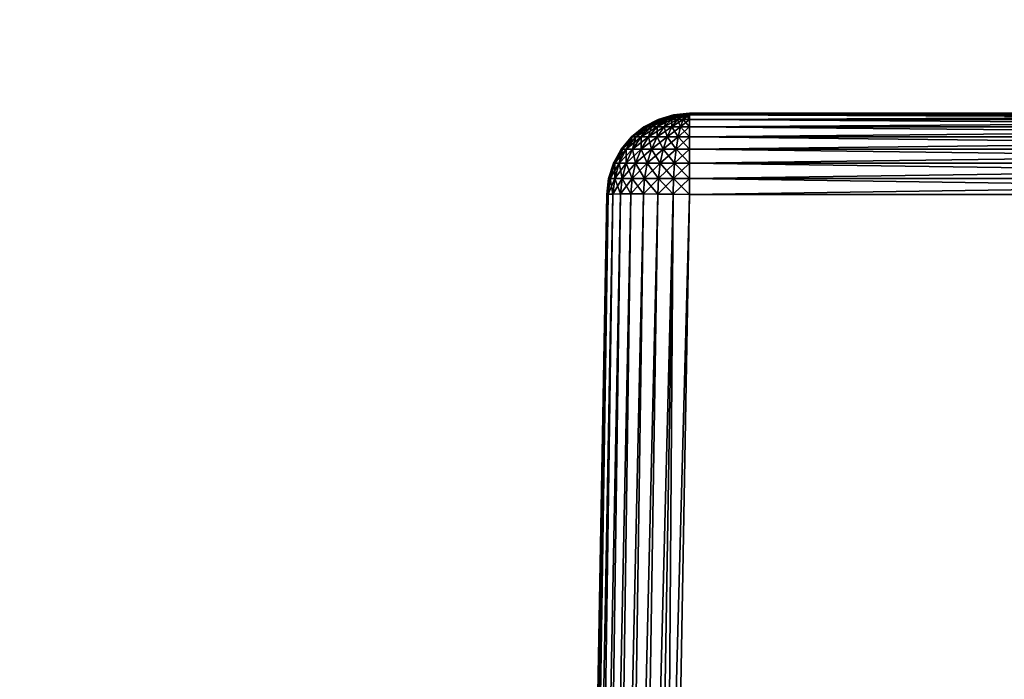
# Model space of a CAD drawing. Header units: metres. Extents: x -59 to 28, y 0 to 1560.
# Tile 111 of 117: x -18.88 to -12.93, y 1490.27 to 1494.27. Entities that reach past the tile are written whole.
import ezdxf

# ---------------------------------------------------------------- set-up
doc = ezdxf.new("R2010")
doc.units = ezdxf.units.M

msp = doc.modelspace()

# ---------------------------------------------------------------- linework, layer by layer
at = {"layer": 'ELYT3PV156'}
for points in [[(0.5, 1507.699951, 1436), (-57.788193, 52.299999, 1436), (-1.5, 1507.699951, 1436)], [(-57.788193, 52.299999, 1436), (0.5, 1507.699951, 1436), (-18.5, 52.299999, 1436)], [(-1.5, 1507.699951, 1436), (-57.788193, 52.299999, 1436), (-52, 1507.699951, 1436)], [(-52, 1507.699951, 1500), (-52.222115, 52.299999, 1500), (-5.785933, 1507.699951, 1500)], [(-52.222115, 52.299999, 1500), (-18.5, 52.299999, 1500), (-5.785933, 1507.699951, 1500)], [(-0.5, 52.299999), (-48.5, 1507.699951), (-1.5, 1507.699951)], [(-18.5, 52.299999), (-48.5, 1507.699951), (-1.5, 52.299999)], [(-1.5, 52.299999), (-48.5, 1507.699951), (-0.5, 52.299999)], [(-48.5, 1507.699951), (-18.5, 52.299999), (-48.5, 52.299999)], [(-18.5, 52.299999, 15.88146), (-48.174313, 1507.699951, 13.285294), (-48.174313, 52.299999, 13.285294)], [(-1.5, 52.299999, 17.368767), (-48.174313, 1507.699951, 13.285294), (-18.5, 52.299999, 15.88146)], [(-48.174313, 1507.699951, 13.285294), (0, 52.299999, 17.5), (-1.5, 1507.699951, 17.368767)], [(0, 52.299999, 17.5), (-48.174313, 1507.699951, 13.285294), (-1.5, 52.299999, 17.368767)], [(-5.785933, 1507.699951, 1500), (-18.5, 52.299999, 1500), (-5.785933, 52.299999, 1500)], [(-18.5, 52.299999, 1436), (0.5, 1507.699951, 1436), (-1.5, 52.299999, 1436)], [(-15.023425, 1493.66272, 645.665894), (-15.023425, 1493.66272, 854.334106), (-14.930575, 1493.690552, 645.665894)], [(-15.023425, 1493.66272, 854.334106), (-14.930575, 1493.690552, 854.334106), (-14.930575, 1493.690552, 645.665894)], [(-14.930575, 1493.690552, 854.334106), (-15.023425, 1493.66272, 854.334106), (-15.019787, 1493.66272, 854.371033)], [(-15.019787, 1493.66272, 645.628967), (-15.023425, 1493.66272, 645.665894), (-14.928722, 1493.690552, 645.647095)], [(-15.023425, 1493.66272, 645.665894), (-14.930575, 1493.690552, 645.665894), (-14.928722, 1493.690552, 645.647095)], [(-14.928722, 1493.690552, 854.352905), (-14.930575, 1493.690552, 854.334106), (-15.019787, 1493.66272, 854.371033)], [(-14.928722, 1493.690552, 854.352905), (-15.019787, 1493.66272, 854.371033), (-15.009013, 1493.66272, 854.406555)], [(-15.009013, 1493.66272, 645.593445), (-15.019787, 1493.66272, 645.628967), (-14.923232, 1493.690552, 645.628967)], [(-15.019787, 1493.66272, 645.628967), (-14.928722, 1493.690552, 645.647095), (-14.923232, 1493.690552, 645.628967)], [(-14.923232, 1493.690552, 854.371033), (-14.928722, 1493.690552, 854.352905), (-15.009013, 1493.66272, 854.406555)], [(-14.923232, 1493.690552, 854.371033), (-15.009013, 1493.66272, 854.406555), (-14.991518, 1493.66272, 854.43927)], [(-14.991518, 1493.66272, 645.56073), (-15.009013, 1493.66272, 645.593445), (-14.914317, 1493.690552, 645.612305)], [(-15.009013, 1493.66272, 645.593445), (-14.923232, 1493.690552, 645.628967), (-14.914317, 1493.690552, 645.612305)], [(-14.914317, 1493.690552, 854.387695), (-14.923232, 1493.690552, 854.371033), (-14.991518, 1493.66272, 854.43927)], [(-14.914317, 1493.690552, 854.387695), (-14.991518, 1493.66272, 854.43927), (-14.967973, 1493.66272, 854.467957)], [(-14.967973, 1493.66272, 645.532043), (-14.991518, 1493.66272, 645.56073), (-14.902319, 1493.690552, 645.597656)], [(-14.991518, 1493.66272, 645.56073), (-14.914317, 1493.690552, 645.612305), (-14.902319, 1493.690552, 645.597656)], [(-14.902319, 1493.690552, 854.402344), (-14.914317, 1493.690552, 854.387695), (-14.967973, 1493.66272, 854.467957)], [(-14.902319, 1493.690552, 854.402344), (-14.967973, 1493.66272, 854.467957), (-14.939283, 1493.66272, 854.491516)], [(-14.939283, 1493.66272, 645.508484), (-14.967973, 1493.66272, 645.532043), (-14.887699, 1493.690552, 645.585693)], [(-14.967973, 1493.66272, 645.532043), (-14.902319, 1493.690552, 645.597656), (-14.887699, 1493.690552, 645.585693)], [(-14.887699, 1493.690552, 854.414307), (-14.902319, 1493.690552, 854.402344), (-14.939283, 1493.66272, 854.491516)], [(-14.887699, 1493.690552, 854.414307), (-14.939283, 1493.66272, 854.491516), (-14.906552, 1493.66272, 854.509033)], [(-14.906552, 1493.66272, 645.490967), (-14.939283, 1493.66272, 645.508484), (-14.87102, 1493.690552, 645.576782)], [(-14.939283, 1493.66272, 645.508484), (-14.887699, 1493.690552, 645.585693), (-14.87102, 1493.690552, 645.576782)], [(-14.930575, 1493.690552, 645.665894), (-14.930575, 1493.690552, 854.334106), (-14.834101, 1493.699951, 645.665894)], [(-14.930575, 1493.690552, 854.334106), (-14.834101, 1493.699951, 854.334106), (-14.834101, 1493.699951, 645.665894)], [(-14.928722, 1493.690552, 854.352905), (-14.834101, 1493.699951, 854.334106), (-14.930575, 1493.690552, 854.334106)], [(-14.834101, 1493.699951, 645.665894), (-14.928722, 1493.690552, 645.647095), (-14.930575, 1493.690552, 645.665894)], [(-14.923232, 1493.690552, 854.371033), (-14.834101, 1493.699951, 854.334106), (-14.928722, 1493.690552, 854.352905)], [(-14.928722, 1493.690552, 645.647095), (-14.834101, 1493.699951, 645.665894), (-14.923232, 1493.690552, 645.628967)], [(-14.914317, 1493.690552, 854.387695), (-14.834101, 1493.699951, 854.334106), (-14.923232, 1493.690552, 854.371033)], [(-14.923232, 1493.690552, 645.628967), (-14.834101, 1493.699951, 645.665894), (-14.914317, 1493.690552, 645.612305)], [(-14.902319, 1493.690552, 854.402344), (-14.834101, 1493.699951, 854.334106), (-14.914317, 1493.690552, 854.387695)], [(-14.914317, 1493.690552, 645.612305), (-14.834101, 1493.699951, 645.665894), (-14.902319, 1493.690552, 645.597656)], [(-14.87102, 1493.690552, 854.423218), (-14.887699, 1493.690552, 854.414307), (-14.906552, 1493.66272, 854.509033)], [(-14.87102, 1493.690552, 854.423218), (-14.906552, 1493.66272, 854.509033), (-14.871037, 1493.66272, 854.519775)], [(-14.871037, 1493.66272, 645.480225), (-14.906552, 1493.66272, 645.490967), (-14.852922, 1493.690552, 645.571289)], [(-14.906552, 1493.66272, 645.490967), (-14.87102, 1493.690552, 645.576782), (-14.852922, 1493.690552, 645.571289)], [(-14.887699, 1493.690552, 854.414307), (-14.834101, 1493.699951, 854.334106), (-14.902319, 1493.690552, 854.402344)], [(-14.902319, 1493.690552, 645.597656), (-14.834101, 1493.699951, 645.665894), (-14.887699, 1493.690552, 645.585693)], [(-14.87102, 1493.690552, 854.423218), (-14.834101, 1493.699951, 854.334106), (-14.887699, 1493.690552, 854.414307)], [(-14.887699, 1493.690552, 645.585693), (-14.834101, 1493.699951, 645.665894), (-14.87102, 1493.690552, 645.576782)], [(-14.852922, 1493.690552, 854.428711), (-14.871037, 1493.66272, 854.519775), (-14.834101, 1493.66272, 854.523438)], [(-14.852922, 1493.690552, 854.428711), (-14.87102, 1493.690552, 854.423218), (-14.871037, 1493.66272, 854.519775)], [(-14.834101, 1493.66272, 645.476563), (-14.871037, 1493.66272, 645.480225), (-14.834101, 1493.690552, 645.569397)], [(-14.871037, 1493.66272, 645.480225), (-14.852922, 1493.690552, 645.571289), (-14.834101, 1493.690552, 645.569397)], [(-14.852922, 1493.690552, 854.428711), (-14.834101, 1493.699951, 854.334106), (-14.87102, 1493.690552, 854.423218)], [(-14.87102, 1493.690552, 645.576782), (-14.834101, 1493.699951, 645.665894), (-14.852922, 1493.690552, 645.571289)], [(-14.834101, 1493.699951, 854.334106), (-14.852922, 1493.690552, 854.428711), (-14.834101, 1493.690552, 854.430603)], [(-14.852922, 1493.690552, 645.571289), (-14.834101, 1493.699951, 645.665894), (-14.834101, 1493.690552, 645.569397)], [(-14.834101, 1493.690552, 854.430603), (-14.852922, 1493.690552, 854.428711), (-14.834101, 1493.66272, 854.523438)], [(-14.834101, 1493.699951, 645.665894), (-14.834101, 1493.699951, 854.334106), (-8.165899, 1493.699951, 645.665894)], [(-14.834101, 1493.699951, 854.334106), (-8.165899, 1493.699951, 854.334106), (-8.165899, 1493.699951, 645.665894)], [(-8.165899, 1493.699951, 854.334106), (-14.834101, 1493.699951, 854.334106), (-8.165899, 1493.690552, 854.430603)], [(-14.834101, 1493.699951, 854.334106), (-14.834101, 1493.690552, 854.430603), (-8.165899, 1493.690552, 854.430603)], [(-14.834101, 1493.699951, 645.665894), (-8.165899, 1493.699951, 645.665894), (-14.834101, 1493.690552, 645.569397)], [(-8.165899, 1493.699951, 645.665894), (-8.165899, 1493.690552, 645.569397), (-14.834101, 1493.690552, 645.569397)], [(-8.165899, 1493.690552, 854.430603), (-14.834101, 1493.690552, 854.430603), (-8.165899, 1493.66272, 854.523438)], [(-14.834101, 1493.690552, 854.430603), (-14.834101, 1493.66272, 854.523438), (-8.165899, 1493.66272, 854.523438)], [(-14.834101, 1493.690552, 645.569397), (-8.165899, 1493.690552, 645.569397), (-14.834101, 1493.66272, 645.476563)], [(-8.165899, 1493.690552, 645.569397), (-8.165899, 1493.66272, 645.476563), (-14.834101, 1493.66272, 645.476563)], [(-15.109159, 1493.617554, 645.665894), (-15.109159, 1493.617554, 854.334106), (-15.023425, 1493.66272, 645.665894)], [(-15.109159, 1493.617554, 854.334106), (-15.023425, 1493.66272, 854.334106), (-15.023425, 1493.66272, 645.665894)], [(-15.023425, 1493.66272, 854.334106), (-15.109159, 1493.617554, 854.334106), (-15.103874, 1493.617554, 854.387756)], [(-15.103874, 1493.617554, 645.612244), (-15.109159, 1493.617554, 645.665894), (-15.019787, 1493.66272, 645.628967)], [(-15.109159, 1493.617554, 645.665894), (-15.023425, 1493.66272, 645.665894), (-15.019787, 1493.66272, 645.628967)], [(-15.019787, 1493.66272, 854.371033), (-15.023425, 1493.66272, 854.334106), (-15.103874, 1493.617554, 854.387756)], [(-15.019787, 1493.66272, 854.371033), (-15.103874, 1493.617554, 854.387756), (-15.088222, 1493.617554, 854.439331)], [(-15.088222, 1493.617554, 645.560669), (-15.103874, 1493.617554, 645.612244), (-15.009013, 1493.66272, 645.593445)], [(-15.103874, 1493.617554, 645.612244), (-15.019787, 1493.66272, 645.628967), (-15.009013, 1493.66272, 645.593445)], [(-15.009013, 1493.66272, 854.406555), (-15.019787, 1493.66272, 854.371033), (-15.088222, 1493.617554, 854.439331)], [(-15.009013, 1493.66272, 854.406555), (-15.088222, 1493.617554, 854.439331), (-15.062803, 1493.617554, 854.486938)], [(-15.062803, 1493.617554, 645.513062), (-15.088222, 1493.617554, 645.560669), (-14.991518, 1493.66272, 645.56073)], [(-15.088222, 1493.617554, 645.560669), (-15.009013, 1493.66272, 645.593445), (-14.991518, 1493.66272, 645.56073)], [(-14.991518, 1493.66272, 854.43927), (-15.009013, 1493.66272, 854.406555), (-15.062803, 1493.617554, 854.486938)], [(-14.991518, 1493.66272, 854.43927), (-15.062803, 1493.617554, 854.486938), (-15.028596, 1493.617554, 854.528625)], [(-15.028596, 1493.617554, 645.471375), (-15.062803, 1493.617554, 645.513062), (-14.967973, 1493.66272, 645.532043)], [(-15.062803, 1493.617554, 645.513062), (-14.991518, 1493.66272, 645.56073), (-14.967973, 1493.66272, 645.532043)], [(-14.967973, 1493.66272, 854.467957), (-14.991518, 1493.66272, 854.43927), (-15.028596, 1493.617554, 854.528625)], [(-14.967973, 1493.66272, 854.467957), (-15.028596, 1493.617554, 854.528625), (-14.986915, 1493.617554, 854.562805)], [(-14.986915, 1493.617554, 645.437195), (-15.028596, 1493.617554, 645.471375), (-14.939283, 1493.66272, 645.508484)], [(-15.028596, 1493.617554, 645.471375), (-14.967973, 1493.66272, 645.532043), (-14.939283, 1493.66272, 645.508484)], [(-14.939283, 1493.66272, 854.491516), (-14.967973, 1493.66272, 854.467957), (-14.986915, 1493.617554, 854.562805)], [(-14.939283, 1493.66272, 854.491516), (-14.986915, 1493.617554, 854.562805), (-14.939361, 1493.617554, 854.588196)], [(-14.939361, 1493.617554, 645.411804), (-14.986915, 1493.617554, 645.437195), (-14.906552, 1493.66272, 645.490967)], [(-14.986915, 1493.617554, 645.437195), (-14.939283, 1493.66272, 645.508484), (-14.906552, 1493.66272, 645.490967)], [(-14.906552, 1493.66272, 854.509033), (-14.939283, 1493.66272, 854.491516), (-14.939361, 1493.617554, 854.588196)], [(-14.906552, 1493.66272, 854.509033), (-14.939361, 1493.617554, 854.588196), (-14.887762, 1493.617554, 854.603882)], [(-14.887762, 1493.617554, 645.396118), (-14.939361, 1493.617554, 645.411804), (-14.871037, 1493.66272, 645.480225)], [(-14.939361, 1493.617554, 645.411804), (-14.906552, 1493.66272, 645.490967), (-14.871037, 1493.66272, 645.480225)], [(-14.871037, 1493.66272, 854.519775), (-14.906552, 1493.66272, 854.509033), (-14.887762, 1493.617554, 854.603882)], [(-14.871037, 1493.66272, 854.519775), (-14.887762, 1493.617554, 854.603882), (-14.834101, 1493.617554, 854.609131)], [(-14.834101, 1493.617554, 645.390869), (-14.887762, 1493.617554, 645.396118), (-14.834101, 1493.66272, 645.476563)], [(-14.887762, 1493.617554, 645.396118), (-14.871037, 1493.66272, 645.480225), (-14.834101, 1493.66272, 645.476563)], [(-14.834101, 1493.66272, 854.523438), (-14.871037, 1493.66272, 854.519775), (-14.834101, 1493.617554, 854.609131)], [(-8.165899, 1493.66272, 854.523438), (-14.834101, 1493.66272, 854.523438), (-8.165899, 1493.617554, 854.609131)], [(-14.834101, 1493.66272, 854.523438), (-14.834101, 1493.617554, 854.609131), (-8.165899, 1493.617554, 854.609131)], [(-14.834101, 1493.66272, 645.476563), (-8.165899, 1493.66272, 645.476563), (-14.834101, 1493.617554, 645.390869)], [(-8.165899, 1493.66272, 645.476563), (-8.165899, 1493.617554, 645.390869), (-14.834101, 1493.617554, 645.390869)], [(-15.184555, 1493.556641, 645.665894), (-15.184555, 1493.556641, 854.334106), (-15.109159, 1493.617554, 645.665894)], [(-15.184555, 1493.556641, 854.334106), (-15.109159, 1493.617554, 854.334106), (-15.109159, 1493.617554, 645.665894)], [(-15.109159, 1493.617554, 854.334106), (-15.184555, 1493.556641, 854.334106), (-15.177821, 1493.556641, 854.402466)], [(-15.177821, 1493.556641, 645.597534), (-15.184555, 1493.556641, 645.665894), (-15.103874, 1493.617554, 645.612244)], [(-15.184555, 1493.556641, 645.665894), (-15.109159, 1493.617554, 645.665894), (-15.103874, 1493.617554, 645.612244)], [(-15.103874, 1493.617554, 854.387756), (-15.109159, 1493.617554, 854.334106), (-15.177821, 1493.556641, 854.402466)], [(-15.103874, 1493.617554, 854.387756), (-15.177821, 1493.556641, 854.402466), (-15.157879, 1493.556641, 854.468201)], [(-15.157879, 1493.556641, 645.531799), (-15.177821, 1493.556641, 645.597534), (-15.088222, 1493.617554, 645.560669)], [(-15.177821, 1493.556641, 645.597534), (-15.103874, 1493.617554, 645.612244), (-15.088222, 1493.617554, 645.560669)], [(-15.088222, 1493.617554, 854.439331), (-15.103874, 1493.617554, 854.387756), (-15.157879, 1493.556641, 854.468201)], [(-15.088222, 1493.617554, 854.439331), (-15.157879, 1493.556641, 854.468201), (-15.125493, 1493.556641, 854.528809)], [(-15.125493, 1493.556641, 645.471191), (-15.157879, 1493.556641, 645.531799), (-15.062803, 1493.617554, 645.513062)], [(-15.157879, 1493.556641, 645.531799), (-15.088222, 1493.617554, 645.560669), (-15.062803, 1493.617554, 645.513062)], [(-15.062803, 1493.617554, 854.486938), (-15.088222, 1493.617554, 854.439331), (-15.125493, 1493.556641, 854.528809)], [(-15.062803, 1493.617554, 854.486938), (-15.125493, 1493.556641, 854.528809), (-15.081909, 1493.556641, 854.581909)], [(-15.081909, 1493.556641, 645.418091), (-15.125493, 1493.556641, 645.471191), (-15.028596, 1493.617554, 645.471375)], [(-15.125493, 1493.556641, 645.471191), (-15.062803, 1493.617554, 645.513062), (-15.028596, 1493.617554, 645.471375)], [(-15.028596, 1493.617554, 854.528625), (-15.062803, 1493.617554, 854.486938), (-15.081909, 1493.556641, 854.581909)], [(-15.028596, 1493.617554, 854.528625), (-15.081909, 1493.556641, 854.581909), (-15.028803, 1493.556641, 854.625488)], [(-15.028803, 1493.556641, 645.374512), (-15.081909, 1493.556641, 645.418091), (-14.986915, 1493.617554, 645.437195)], [(-15.081909, 1493.556641, 645.418091), (-15.028596, 1493.617554, 645.471375), (-14.986915, 1493.617554, 645.437195)], [(-14.986915, 1493.617554, 854.562805), (-15.028596, 1493.617554, 854.528625), (-15.028803, 1493.556641, 854.625488)], [(-14.986915, 1493.617554, 854.562805), (-15.028803, 1493.556641, 854.625488), (-14.968214, 1493.556641, 854.657898)], [(-14.968214, 1493.556641, 645.342102), (-15.028803, 1493.556641, 645.374512), (-14.939361, 1493.617554, 645.411804)], [(-15.028803, 1493.556641, 645.374512), (-14.986915, 1493.617554, 645.437195), (-14.939361, 1493.617554, 645.411804)], [(-14.939361, 1493.617554, 854.588196), (-14.986915, 1493.617554, 854.562805), (-14.968214, 1493.556641, 854.657898)], [(-14.939361, 1493.617554, 854.588196), (-14.968214, 1493.556641, 854.657898), (-14.902471, 1493.556641, 854.677795)], [(-14.902471, 1493.556641, 645.322205), (-14.968214, 1493.556641, 645.342102), (-14.887762, 1493.617554, 645.396118)], [(-14.968214, 1493.556641, 645.342102), (-14.939361, 1493.617554, 645.411804), (-14.887762, 1493.617554, 645.396118)], [(-14.887762, 1493.617554, 854.603882), (-14.939361, 1493.617554, 854.588196), (-14.902471, 1493.556641, 854.677795)], [(-14.887762, 1493.617554, 854.603882), (-14.902471, 1493.556641, 854.677795), (-14.834101, 1493.556641, 854.68457)], [(-14.834101, 1493.556641, 645.31543), (-14.902471, 1493.556641, 645.322205), (-14.834101, 1493.617554, 645.390869)], [(-14.902471, 1493.556641, 645.322205), (-14.887762, 1493.617554, 645.396118), (-14.834101, 1493.617554, 645.390869)], [(-14.834101, 1493.617554, 854.609131), (-14.887762, 1493.617554, 854.603882), (-14.834101, 1493.556641, 854.68457)], [(-8.165899, 1493.617554, 854.609131), (-14.834101, 1493.617554, 854.609131), (-8.165899, 1493.556641, 854.68457)], [(-14.834101, 1493.617554, 854.609131), (-14.834101, 1493.556641, 854.68457), (-8.165899, 1493.556641, 854.68457)], [(-14.834101, 1493.617554, 645.390869), (-8.165899, 1493.617554, 645.390869), (-14.834101, 1493.556641, 645.31543)], [(-8.165899, 1493.617554, 645.390869), (-8.165899, 1493.556641, 645.31543), (-14.834101, 1493.556641, 645.31543)], [(-15.24678, 1493.4823, 645.665894), (-15.24678, 1493.4823, 854.334106), (-15.184555, 1493.556641, 645.665894)], [(-15.24678, 1493.4823, 854.334106), (-15.184555, 1493.556641, 854.334106), (-15.184555, 1493.556641, 645.665894)], [(-15.184555, 1493.556641, 854.334106), (-15.24678, 1493.4823, 854.334106), (-15.238852, 1493.4823, 854.414612)], [(-15.238852, 1493.4823, 645.585388), (-15.24678, 1493.4823, 645.665894), (-15.177821, 1493.556641, 645.597534)], [(-15.24678, 1493.4823, 645.665894), (-15.184555, 1493.556641, 645.665894), (-15.177821, 1493.556641, 645.597534)], [(-15.177821, 1493.556641, 854.402466), (-15.184555, 1493.556641, 854.334106), (-15.238852, 1493.4823, 854.414612)], [(-15.177821, 1493.556641, 854.402466), (-15.238852, 1493.4823, 854.414612), (-15.215367, 1493.4823, 854.492004)], [(-15.215367, 1493.4823, 645.507996), (-15.238852, 1493.4823, 645.585388), (-15.157879, 1493.556641, 645.531799)], [(-15.238852, 1493.4823, 645.585388), (-15.177821, 1493.556641, 645.597534), (-15.157879, 1493.556641, 645.531799)], [(-15.157879, 1493.556641, 854.468201), (-15.177821, 1493.556641, 854.402466), (-15.215367, 1493.4823, 854.492004)], [(-15.157879, 1493.556641, 854.468201), (-15.215367, 1493.4823, 854.492004), (-15.177232, 1493.4823, 854.563354)], [(-15.177232, 1493.4823, 645.436646), (-15.215367, 1493.4823, 645.507996), (-15.125493, 1493.556641, 645.471191)], [(-15.215367, 1493.4823, 645.507996), (-15.157879, 1493.556641, 645.531799), (-15.125493, 1493.556641, 645.471191)], [(-15.125493, 1493.556641, 854.528809), (-15.157879, 1493.556641, 854.468201), (-15.177232, 1493.4823, 854.563354)], [(-15.125493, 1493.556641, 854.528809), (-15.177232, 1493.4823, 854.563354), (-15.12591, 1493.4823, 854.625916)], [(-15.12591, 1493.4823, 645.374084), (-15.177232, 1493.4823, 645.436646), (-15.081909, 1493.556641, 645.418091)], [(-15.177232, 1493.4823, 645.436646), (-15.125493, 1493.556641, 645.471191), (-15.081909, 1493.556641, 645.418091)], [(-15.081909, 1493.556641, 854.581909), (-15.125493, 1493.556641, 854.528809), (-15.12591, 1493.4823, 854.625916)], [(-15.081909, 1493.556641, 854.581909), (-15.12591, 1493.4823, 854.625916), (-15.063374, 1493.4823, 854.677246)], [(-15.063374, 1493.4823, 645.322754), (-15.12591, 1493.4823, 645.374084), (-15.028803, 1493.556641, 645.374512)], [(-15.12591, 1493.4823, 645.374084), (-15.081909, 1493.556641, 645.418091), (-15.028803, 1493.556641, 645.374512)], [(-15.028803, 1493.556641, 854.625488), (-15.081909, 1493.556641, 854.581909), (-15.063374, 1493.4823, 854.677246)], [(-15.028803, 1493.556641, 854.625488), (-15.063374, 1493.4823, 854.677246), (-14.992026, 1493.4823, 854.715393)], [(-14.992026, 1493.4823, 645.284607), (-15.063374, 1493.4823, 645.322754), (-14.968214, 1493.556641, 645.342102)], [(-15.063374, 1493.4823, 645.322754), (-15.028803, 1493.556641, 645.374512), (-14.968214, 1493.556641, 645.342102)], [(-14.968214, 1493.556641, 854.657898), (-15.028803, 1493.556641, 854.625488), (-14.992026, 1493.4823, 854.715393)], [(-14.968214, 1493.556641, 854.657898), (-14.992026, 1493.4823, 854.715393), (-14.914611, 1493.4823, 854.738831)], [(-14.914611, 1493.4823, 645.261169), (-14.992026, 1493.4823, 645.284607), (-14.902471, 1493.556641, 645.322205)], [(-14.992026, 1493.4823, 645.284607), (-14.968214, 1493.556641, 645.342102), (-14.902471, 1493.556641, 645.322205)], [(-14.902471, 1493.556641, 854.677795), (-14.968214, 1493.556641, 854.657898), (-14.914611, 1493.4823, 854.738831)], [(-14.902471, 1493.556641, 854.677795), (-14.914611, 1493.4823, 854.738831), (-14.834101, 1493.4823, 854.746765)], [(-14.834101, 1493.4823, 645.253235), (-14.914611, 1493.4823, 645.261169), (-14.834101, 1493.556641, 645.31543)], [(-14.914611, 1493.4823, 645.261169), (-14.902471, 1493.556641, 645.322205), (-14.834101, 1493.556641, 645.31543)], [(-14.834101, 1493.556641, 854.68457), (-14.902471, 1493.556641, 854.677795), (-14.834101, 1493.4823, 854.746765)], [(-8.165899, 1493.556641, 854.68457), (-14.834101, 1493.556641, 854.68457), (-8.165899, 1493.4823, 854.746765)], [(-14.834101, 1493.556641, 854.68457), (-14.834101, 1493.4823, 854.746765), (-8.165899, 1493.4823, 854.746765)], [(-14.834101, 1493.556641, 645.31543), (-8.165899, 1493.556641, 645.31543), (-14.834101, 1493.4823, 645.253235)], [(-8.165899, 1493.556641, 645.31543), (-8.165899, 1493.4823, 645.253235), (-14.834101, 1493.4823, 645.253235)], [(-15.293496, 1493.397339, 645.665894), (-15.293496, 1493.397339, 854.334106), (-15.24678, 1493.4823, 645.665894)], [(-15.293496, 1493.397339, 854.334106), (-15.24678, 1493.4823, 854.334106), (-15.24678, 1493.4823, 645.665894)], [(-15.24678, 1493.4823, 854.334106), (-15.293496, 1493.397339, 854.334106), (-15.284669, 1493.397339, 854.423706)], [(-15.284669, 1493.397339, 645.576294), (-15.293496, 1493.397339, 645.665894), (-15.238852, 1493.4823, 645.585388)], [(-15.293496, 1493.397339, 645.665894), (-15.24678, 1493.4823, 645.665894), (-15.238852, 1493.4823, 645.585388)], [(-15.238852, 1493.4823, 854.414612), (-15.24678, 1493.4823, 854.334106), (-15.284669, 1493.397339, 854.423706)], [(-15.238852, 1493.4823, 854.414612), (-15.284669, 1493.397339, 854.423706), (-15.258527, 1493.397339, 854.509888)], [(-15.258527, 1493.397339, 645.490112), (-15.284669, 1493.397339, 645.576294), (-15.215367, 1493.4823, 645.507996)], [(-15.284669, 1493.397339, 645.576294), (-15.238852, 1493.4823, 645.585388), (-15.215367, 1493.4823, 645.507996)], [(-15.215367, 1493.4823, 854.492004), (-15.238852, 1493.4823, 854.414612), (-15.258527, 1493.397339, 854.509888)], [(-15.215367, 1493.4823, 854.492004), (-15.258527, 1493.397339, 854.509888), (-15.216074, 1493.397339, 854.589355)], [(-15.216074, 1493.397339, 645.410645), (-15.258527, 1493.397339, 645.490112), (-15.177232, 1493.4823, 645.436646)], [(-15.258527, 1493.397339, 645.490112), (-15.215367, 1493.4823, 645.507996), (-15.177232, 1493.4823, 645.436646)], [(-15.177232, 1493.4823, 854.563354), (-15.215367, 1493.4823, 854.492004), (-15.216074, 1493.397339, 854.589355)], [(-15.177232, 1493.4823, 854.563354), (-15.216074, 1493.397339, 854.589355), (-15.158942, 1493.397339, 854.658936)], [(-15.158942, 1493.397339, 645.341064), (-15.216074, 1493.397339, 645.410645), (-15.12591, 1493.4823, 645.374084)], [(-15.216074, 1493.397339, 645.410645), (-15.177232, 1493.4823, 645.436646), (-15.12591, 1493.4823, 645.374084)], [(-15.12591, 1493.4823, 854.625916), (-15.177232, 1493.4823, 854.563354), (-15.158942, 1493.397339, 854.658936)], [(-15.12591, 1493.4823, 854.625916), (-15.158942, 1493.397339, 854.658936), (-15.089327, 1493.397339, 854.716064)], [(-15.089327, 1493.397339, 645.283936), (-15.158942, 1493.397339, 645.341064), (-15.063374, 1493.4823, 645.322754)], [(-15.158942, 1493.397339, 645.341064), (-15.12591, 1493.4823, 645.374084), (-15.063374, 1493.4823, 645.322754)], [(-15.063374, 1493.4823, 854.677246), (-15.12591, 1493.4823, 854.625916), (-15.089327, 1493.397339, 854.716064)], [(-15.063374, 1493.4823, 854.677246), (-15.089327, 1493.397339, 854.716064), (-15.009904, 1493.397339, 854.758545)], [(-15.009904, 1493.397339, 645.241455), (-15.089327, 1493.397339, 645.283936), (-14.992026, 1493.4823, 645.284607)], [(-15.089327, 1493.397339, 645.283936), (-15.063374, 1493.4823, 645.322754), (-14.992026, 1493.4823, 645.284607)], [(-14.992026, 1493.4823, 854.715393), (-15.063374, 1493.4823, 854.677246), (-15.009904, 1493.397339, 854.758545)], [(-14.992026, 1493.4823, 854.715393), (-15.009904, 1493.397339, 854.758545), (-14.923724, 1493.397339, 854.784668)], [(-14.923724, 1493.397339, 645.215332), (-15.009904, 1493.397339, 645.241455), (-14.914611, 1493.4823, 645.261169)], [(-15.009904, 1493.397339, 645.241455), (-14.992026, 1493.4823, 645.284607), (-14.914611, 1493.4823, 645.261169)], [(-14.914611, 1493.4823, 854.738831), (-14.992026, 1493.4823, 854.715393), (-14.923724, 1493.397339, 854.784668)], [(-14.914611, 1493.4823, 854.738831), (-14.923724, 1493.397339, 854.784668), (-14.834101, 1493.397339, 854.793518)], [(-14.834101, 1493.397339, 645.206482), (-14.923724, 1493.397339, 645.215332), (-14.834101, 1493.4823, 645.253235)], [(-14.923724, 1493.397339, 645.215332), (-14.914611, 1493.4823, 645.261169), (-14.834101, 1493.4823, 645.253235)], [(-14.834101, 1493.4823, 854.746765), (-14.914611, 1493.4823, 854.738831), (-14.834101, 1493.397339, 854.793518)], [(-8.165899, 1493.4823, 854.746765), (-14.834101, 1493.4823, 854.746765), (-8.165899, 1493.397339, 854.793518)], [(-14.834101, 1493.4823, 854.746765), (-14.834101, 1493.397339, 854.793518), (-8.165899, 1493.397339, 854.793518)], [(-14.834101, 1493.4823, 645.253235), (-8.165899, 1493.4823, 645.253235), (-14.834101, 1493.397339, 645.206482)], [(-8.165899, 1493.4823, 645.253235), (-8.165899, 1493.397339, 645.206482), (-14.834101, 1493.397339, 645.206482)], [(-15.322947, 1493.305054, 645.665894), (-15.322947, 1493.305054, 854.334106), (-15.293496, 1493.397339, 645.665894)], [(-15.322947, 1493.305054, 854.334106), (-15.293496, 1493.397339, 854.334106), (-15.293496, 1493.397339, 645.665894)], [(-15.293496, 1493.397339, 854.334106), (-15.322947, 1493.305054, 854.334106), (-15.313554, 1493.305054, 854.429443)], [(-15.313554, 1493.305054, 645.570557), (-15.322947, 1493.305054, 645.665894), (-15.284669, 1493.397339, 645.576294)], [(-15.322947, 1493.305054, 645.665894), (-15.293496, 1493.397339, 645.665894), (-15.284669, 1493.397339, 645.576294)], [(-15.284669, 1493.397339, 854.423706), (-15.293496, 1493.397339, 854.334106), (-15.313554, 1493.305054, 854.429443)], [(-15.284669, 1493.397339, 854.423706), (-15.313554, 1493.305054, 854.429443), (-15.285735, 1493.305054, 854.521179)], [(-15.285735, 1493.305054, 645.478821), (-15.313554, 1493.305054, 645.570557), (-15.258527, 1493.397339, 645.490112)], [(-15.313554, 1493.305054, 645.570557), (-15.284669, 1493.397339, 645.576294), (-15.258527, 1493.397339, 645.490112)], [(-15.258527, 1493.397339, 854.509888), (-15.284669, 1493.397339, 854.423706), (-15.285735, 1493.305054, 854.521179)], [(-15.258527, 1493.397339, 854.509888), (-15.285735, 1493.305054, 854.521179), (-15.240561, 1493.305054, 854.605713)], [(-15.240561, 1493.305054, 645.394287), (-15.285735, 1493.305054, 645.478821), (-15.216074, 1493.397339, 645.410645)], [(-15.285735, 1493.305054, 645.478821), (-15.258527, 1493.397339, 645.490112), (-15.216074, 1493.397339, 645.410645)], [(-15.216074, 1493.397339, 854.589355), (-15.258527, 1493.397339, 854.509888), (-15.240561, 1493.305054, 854.605713)], [(-15.216074, 1493.397339, 854.589355), (-15.240561, 1493.305054, 854.605713), (-15.179767, 1493.305054, 854.679749)], [(-15.179767, 1493.305054, 645.320251), (-15.240561, 1493.305054, 645.394287), (-15.158942, 1493.397339, 645.341064)], [(-15.240561, 1493.305054, 645.394287), (-15.216074, 1493.397339, 645.410645), (-15.158942, 1493.397339, 645.341064)], [(-15.158942, 1493.397339, 854.658936), (-15.216074, 1493.397339, 854.589355), (-15.179767, 1493.305054, 854.679749)], [(-15.158942, 1493.397339, 854.658936), (-15.179767, 1493.305054, 854.679749), (-15.105689, 1493.305054, 854.74054)], [(-15.105689, 1493.305054, 645.25946), (-15.179767, 1493.305054, 645.320251), (-15.089327, 1493.397339, 645.283936)], [(-15.179767, 1493.305054, 645.320251), (-15.158942, 1493.397339, 645.341064), (-15.089327, 1493.397339, 645.283936)], [(-15.089327, 1493.397339, 854.716064), (-15.158942, 1493.397339, 854.658936), (-15.105689, 1493.305054, 854.74054)], [(-15.089327, 1493.397339, 854.716064), (-15.105689, 1493.305054, 854.74054), (-15.021173, 1493.305054, 854.785706)], [(-15.021173, 1493.305054, 645.214294), (-15.105689, 1493.305054, 645.25946), (-15.009904, 1493.397339, 645.241455)], [(-15.105689, 1493.305054, 645.25946), (-15.089327, 1493.397339, 645.283936), (-15.009904, 1493.397339, 645.241455)], [(-15.009904, 1493.397339, 854.758545), (-15.089327, 1493.397339, 854.716064), (-15.021173, 1493.305054, 854.785706)], [(-15.009904, 1493.397339, 854.758545), (-15.021173, 1493.305054, 854.785706), (-14.92947, 1493.305054, 854.813538)], [(-14.92947, 1493.305054, 645.186462), (-15.021173, 1493.305054, 645.214294), (-14.923724, 1493.397339, 645.215332)], [(-15.021173, 1493.305054, 645.214294), (-15.009904, 1493.397339, 645.241455), (-14.923724, 1493.397339, 645.215332)], [(-14.923724, 1493.397339, 854.784668), (-15.009904, 1493.397339, 854.758545), (-14.92947, 1493.305054, 854.813538)], [(-14.923724, 1493.397339, 854.784668), (-14.92947, 1493.305054, 854.813538), (-14.834101, 1493.305054, 854.822937)], [(-14.834101, 1493.305054, 645.177063), (-14.92947, 1493.305054, 645.186462), (-14.834101, 1493.397339, 645.206482)], [(-14.92947, 1493.305054, 645.186462), (-14.923724, 1493.397339, 645.215332), (-14.834101, 1493.397339, 645.206482)], [(-14.834101, 1493.397339, 854.793518), (-14.923724, 1493.397339, 854.784668), (-14.834101, 1493.305054, 854.822937)], [(-8.165899, 1493.397339, 854.793518), (-14.834101, 1493.397339, 854.793518), (-8.165899, 1493.305054, 854.822937)], [(-14.834101, 1493.397339, 854.793518), (-14.834101, 1493.305054, 854.822937), (-8.165899, 1493.305054, 854.822937)], [(-14.834101, 1493.397339, 645.206482), (-8.165899, 1493.397339, 645.206482), (-14.834101, 1493.305054, 645.177063)], [(-8.165899, 1493.397339, 645.206482), (-8.165899, 1493.305054, 645.177063), (-14.834101, 1493.305054, 645.177063)], [(-15.334024, 1493.20874, 645.665894), (-15.334024, 1493.20874, 854.334106), (-15.322947, 1493.305054, 645.665894)], [(-15.334024, 1493.20874, 854.334106), (-15.322947, 1493.305054, 854.334106), (-15.322947, 1493.305054, 645.665894)], [(-15.322947, 1493.305054, 854.334106), (-15.334024, 1493.20874, 854.334106), (-15.324392, 1493.210205, 854.431641)], [(-15.324392, 1493.210205, 645.568359), (-15.334024, 1493.20874, 645.665894), (-15.313554, 1493.305054, 645.570557)], [(-15.334024, 1493.20874, 645.665894), (-15.322947, 1493.305054, 645.665894), (-15.313554, 1493.305054, 645.570557)], [(-15.313554, 1493.305054, 854.429443), (-15.322947, 1493.305054, 854.334106), (-15.324392, 1493.210205, 854.431641)], [(-15.313554, 1493.305054, 854.429443), (-15.324392, 1493.210205, 854.431641), (-15.295926, 1493.211426, 854.525391)], [(-15.295926, 1493.211426, 645.474609), (-15.324392, 1493.210205, 645.568359), (-15.285735, 1493.305054, 645.478821)], [(-15.324392, 1493.210205, 645.568359), (-15.313554, 1493.305054, 645.570557), (-15.285735, 1493.305054, 645.478821)], [(-15.285735, 1493.305054, 854.521179), (-15.313554, 1493.305054, 854.429443), (-15.295926, 1493.211426, 854.525391)], [(-15.285735, 1493.305054, 854.521179), (-15.295926, 1493.211426, 854.525391), (-15.24972, 1493.212158, 854.611816)], [(-15.24972, 1493.212158, 645.388184), (-15.295926, 1493.211426, 645.474609), (-15.240561, 1493.305054, 645.394287)], [(-15.295926, 1493.211426, 645.474609), (-15.285735, 1493.305054, 645.478821), (-15.240561, 1493.305054, 645.394287)], [(-15.240561, 1493.305054, 854.605713), (-15.285735, 1493.305054, 854.521179), (-15.24972, 1493.212158, 854.611816)], [(-15.240561, 1493.305054, 854.605713), (-15.24972, 1493.212158, 854.611816), (-15.187547, 1493.21228, 854.687561)], [(-15.187547, 1493.21228, 645.312439), (-15.24972, 1493.212158, 645.388184), (-15.179767, 1493.305054, 645.320251)], [(-15.24972, 1493.212158, 645.388184), (-15.240561, 1493.305054, 645.394287), (-15.179767, 1493.305054, 645.320251)], [(-15.179767, 1493.305054, 854.679749), (-15.240561, 1493.305054, 854.605713), (-15.187547, 1493.21228, 854.687561)], [(-15.179767, 1493.305054, 854.679749), (-15.187547, 1493.21228, 854.687561), (-15.111796, 1493.212158, 854.749695)], [(-15.111796, 1493.212158, 645.250305), (-15.187547, 1493.21228, 645.312439), (-15.105689, 1493.305054, 645.25946)], [(-15.187547, 1493.21228, 645.312439), (-15.179767, 1493.305054, 645.320251), (-15.105689, 1493.305054, 645.25946)], [(-15.105689, 1493.305054, 854.74054), (-15.179767, 1493.305054, 854.679749), (-15.111796, 1493.212158, 854.749695)], [(-15.105689, 1493.305054, 854.74054), (-15.111796, 1493.212158, 854.749695), (-15.025378, 1493.211426, 854.795898)], [(-15.025378, 1493.211426, 645.204102), (-15.111796, 1493.212158, 645.250305), (-15.021173, 1493.305054, 645.214294)], [(-15.111796, 1493.212158, 645.250305), (-15.105689, 1493.305054, 645.25946), (-15.021173, 1493.305054, 645.214294)], [(-15.021173, 1493.305054, 854.785706), (-15.105689, 1493.305054, 854.74054), (-15.025378, 1493.211426, 854.795898)], [(-15.021173, 1493.305054, 854.785706), (-15.025378, 1493.211426, 854.795898), (-14.931612, 1493.210205, 854.824402)], [(-14.931612, 1493.210205, 645.175598), (-15.025378, 1493.211426, 645.204102), (-14.92947, 1493.305054, 645.186462)], [(-15.025378, 1493.211426, 645.204102), (-15.021173, 1493.305054, 645.214294), (-14.92947, 1493.305054, 645.186462)], [(-14.92947, 1493.305054, 854.813538), (-15.021173, 1493.305054, 854.785706), (-14.931612, 1493.210205, 854.824402)], [(-14.92947, 1493.305054, 854.813538), (-14.931612, 1493.210205, 854.824402), (-14.834101, 1493.20874, 854.834045)], [(-14.834101, 1493.20874, 645.165955), (-14.931612, 1493.210205, 645.175598), (-14.834101, 1493.305054, 645.177063)], [(-14.931612, 1493.210205, 645.175598), (-14.92947, 1493.305054, 645.186462), (-14.834101, 1493.305054, 645.177063)], [(-14.834101, 1493.305054, 854.822937), (-14.92947, 1493.305054, 854.813538), (-14.834101, 1493.20874, 854.834045)], [(-8.165899, 1493.305054, 854.822937), (-14.834101, 1493.305054, 854.822937), (-8.165899, 1493.20874, 854.834045)], [(-14.834101, 1493.305054, 854.822937), (-14.834101, 1493.20874, 854.834045), (-8.165899, 1493.20874, 854.834045)], [(-14.834101, 1493.305054, 645.177063), (-8.165899, 1493.305054, 645.177063), (-14.834101, 1493.20874, 645.165955)], [(-8.165899, 1493.305054, 645.177063), (-8.165899, 1493.20874, 645.165955), (-14.834101, 1493.20874, 645.165955)], [(-15.295926, 1493.211426, 854.525391), (-15.432965, 1483.699951, 854.750183), (-15.24972, 1493.212158, 854.611816)], [(-15.432965, 1483.699951, 854.750183), (-15.383017, 1483.699951, 854.821472), (-15.24972, 1493.212158, 854.611816)], [(-15.295926, 1493.211426, 645.474609), (-15.24972, 1493.212158, 645.388184), (-15.432965, 1483.699951, 645.249817)], [(-15.432965, 1483.699951, 645.249817), (-15.24972, 1493.212158, 645.388184), (-15.383017, 1483.699951, 645.178528)], [(-15.24972, 1493.212158, 854.611816), (-15.383017, 1483.699951, 854.821472), (-15.187547, 1493.21228, 854.687561)], [(-15.383017, 1483.699951, 854.821472), (-15.321469, 1483.699951, 854.882996), (-15.187547, 1493.21228, 854.687561)], [(-15.24972, 1493.212158, 645.388184), (-15.187547, 1493.21228, 645.312439), (-15.383017, 1483.699951, 645.178528)], [(-15.383017, 1483.699951, 645.178528), (-15.187547, 1493.21228, 645.312439), (-15.321469, 1483.699951, 645.117004)], [(-15.187547, 1493.21228, 854.687561), (-15.321469, 1483.699951, 854.882996), (-15.111796, 1493.212158, 854.749695)], [(-15.187547, 1493.21228, 645.312439), (-15.111796, 1493.212158, 645.250305), (-15.321469, 1483.699951, 645.117004)], [(-15.321469, 1483.699951, 854.882996), (-15.250159, 1483.699951, 854.932983), (-15.111796, 1493.212158, 854.749695)], [(-15.321469, 1483.699951, 645.117004), (-15.111796, 1493.212158, 645.250305), (-15.250159, 1483.699951, 645.067017)], [(-15.111796, 1493.212158, 854.749695), (-15.250159, 1483.699951, 854.932983), (-15.025378, 1493.211426, 854.795898)], [(-15.111796, 1493.212158, 645.250305), (-15.025378, 1493.211426, 645.204102), (-15.250159, 1483.699951, 645.067017)], [(-15.334024, 1493.20874, 854.334106), (-15.5, 1483.699951, 854.500061), (-15.324392, 1493.210205, 854.431641)], [(-15.5, 1483.699951, 854.500061), (-15.492388, 1483.699951, 854.586975), (-15.324392, 1493.210205, 854.431641)], [(-15.5, 1483.699951, 673.500061), (-15.334024, 1493.20874, 645.665894), (-15.5, 1483.699951, 645.499939)], [(-15.403845, 1489.20874, 673.596252), (-15.334024, 1493.20874, 645.665894), (-15.5, 1483.699951, 673.500061)], [(-15.334024, 1493.20874, 854.334106), (-15.5, 1483.699951, 826.499939), (-15.5, 1483.699951, 854.500061)], [(-15.5, 1483.699951, 826.499939), (-15.334024, 1493.20874, 854.334106), (-15.403845, 1489.20874, 826.403748)], [(-15.5, 1483.699951, 645.499939), (-15.334024, 1493.20874, 645.665894), (-15.492388, 1483.699951, 645.413025)], [(-15.324392, 1493.210205, 854.431641), (-15.492388, 1483.699951, 854.586975), (-15.469803, 1483.699951, 854.671204)], [(-15.334024, 1493.20874, 645.665894), (-15.324392, 1493.210205, 645.568359), (-15.492388, 1483.699951, 645.413025)], [(-15.492388, 1483.699951, 645.413025), (-15.324392, 1493.210205, 645.568359), (-15.469803, 1483.699951, 645.328796)], [(-15.324392, 1493.210205, 854.431641), (-15.469803, 1483.699951, 854.671204), (-15.295926, 1493.211426, 854.525391)], [(-15.469803, 1483.699951, 854.671204), (-15.432965, 1483.699951, 854.750183), (-15.295926, 1493.211426, 854.525391)], [(-15.324392, 1493.210205, 645.568359), (-15.295926, 1493.211426, 645.474609), (-15.469803, 1483.699951, 645.328796)], [(-15.469803, 1483.699951, 645.328796), (-15.295926, 1493.211426, 645.474609), (-15.432965, 1483.699951, 645.249817)], [(-15.401849, 1489.322998, 673.604797), (-15.334024, 1493.20874, 645.665894), (-15.403845, 1489.20874, 673.596252)], [(-15.403845, 1489.20874, 826.403748), (-15.334024, 1493.20874, 854.334106), (-15.401849, 1489.322998, 826.395203)], [(-15.399883, 1489.435669, 673.626404), (-15.334024, 1493.20874, 645.665894), (-15.401849, 1489.322998, 673.604797)], [(-15.401849, 1489.322998, 826.395203), (-15.334024, 1493.20874, 854.334106), (-15.399883, 1489.435669, 826.373596)], [(-15.397445, 1489.575317, 673.672791), (-15.334024, 1493.20874, 645.665894), (-15.399883, 1489.435669, 673.626404)], [(-15.399883, 1489.435669, 826.373596), (-15.334024, 1493.20874, 854.334106), (-15.397445, 1489.575317, 826.327209)], [(-15.395152, 1489.706787, 673.739197), (-15.334024, 1493.20874, 645.665894), (-15.397445, 1489.575317, 673.672791)], [(-15.397445, 1489.575317, 826.327209), (-15.334024, 1493.20874, 854.334106), (-15.395152, 1489.706787, 826.260803)], [(-15.393053, 1489.827026, 673.824158), (-15.334024, 1493.20874, 645.665894), (-15.395152, 1489.706787, 673.739197)], [(-15.395152, 1489.706787, 826.260803), (-15.334024, 1493.20874, 854.334106), (-15.393053, 1489.827026, 826.175842)], [(-15.391195, 1489.933472, 673.925842), (-15.334024, 1493.20874, 645.665894), (-15.393053, 1489.827026, 673.824158)], [(-15.393053, 1489.827026, 826.175842), (-15.334024, 1493.20874, 854.334106), (-15.391195, 1489.933472, 826.074158)], [(-15.389618, 1490.023804, 674.042053), (-15.334024, 1493.20874, 645.665894), (-15.391195, 1489.933472, 673.925842)], [(-15.391195, 1489.933472, 826.074158), (-15.334024, 1493.20874, 854.334106), (-15.389618, 1490.023804, 825.957947)], [(-15.388356, 1490.096069, 674.170288), (-15.334024, 1493.20874, 645.665894), (-15.389618, 1490.023804, 674.042053)], [(-15.389618, 1490.023804, 825.957947), (-15.334024, 1493.20874, 854.334106), (-15.388356, 1490.096069, 825.829712)], [(-15.388356, 1490.096069, 825.829712), (-15.334024, 1493.20874, 854.334106), (-15.38744, 1490.14856, 825.692993)], [(-15.38744, 1490.14856, 674.307007), (-15.334024, 1493.20874, 645.665894), (-15.388356, 1490.096069, 674.170288)], [(-15.38744, 1490.14856, 825.692993), (-15.334024, 1493.20874, 854.334106), (-15.386882, 1490.180542, 825.549988)], [(-15.386882, 1490.180542, 674.450012), (-15.334024, 1493.20874, 645.665894), (-15.38744, 1490.14856, 674.307007)], [(-15.386882, 1490.180542, 825.549988), (-15.334024, 1493.20874, 854.334106), (-15.386694, 1490.191284, 825.403931)], [(-15.386694, 1490.191284, 674.596069), (-15.334024, 1493.20874, 645.665894), (-15.386882, 1490.180542, 674.450012)], [(-15.386809, 1490.184692, 685.518372), (-15.386809, 1490.184692, 814.481628), (-15.334024, 1493.20874, 645.665894)], [(-15.386809, 1490.184692, 814.481628), (-15.386694, 1490.191284, 814.596069), (-15.334024, 1493.20874, 645.665894)], [(-15.334024, 1493.20874, 645.665894), (-15.386694, 1490.191284, 685.403931), (-15.386809, 1490.184692, 685.518372)], [(-15.334024, 1493.20874, 854.334106), (-15.334024, 1493.20874, 645.665894), (-15.386694, 1490.191284, 825.403931)], [(-15.386694, 1490.191284, 825.403931), (-15.334024, 1493.20874, 645.665894), (-15.386694, 1490.191284, 814.596069)], [(-15.386694, 1490.191284, 685.403931), (-15.334024, 1493.20874, 645.665894), (-15.386694, 1490.191284, 674.596069)], [(-15.250159, 1483.699951, 854.932983), (-15.17121, 1483.699951, 854.969788), (-15.025378, 1493.211426, 854.795898)], [(-15.250159, 1483.699951, 645.067017), (-15.025378, 1493.211426, 645.204102), (-15.17121, 1483.699951, 645.030212)], [(-15.025378, 1493.211426, 854.795898), (-15.17121, 1483.699951, 854.969788), (-14.931612, 1493.210205, 854.824402)], [(-15.025378, 1493.211426, 645.204102), (-14.931612, 1493.210205, 645.175598), (-15.17121, 1483.699951, 645.030212)], [(-15.086993, 1483.699951, 854.992371), (-14.931612, 1493.210205, 854.824402), (-15.17121, 1483.699951, 854.969788)], [(-14.931612, 1493.210205, 645.175598), (-15.086993, 1483.699951, 645.007629), (-15.17121, 1483.699951, 645.030212)], [(-14.834101, 1493.20874, 854.834045), (-14.931612, 1493.210205, 854.824402), (-15.086993, 1483.699951, 854.992371)], [(-15.000076, 1483.699951, 645), (-15.086993, 1483.699951, 645.007629), (-14.931612, 1493.210205, 645.175598)], [(-15.000076, 1483.699951, 855), (-14.834101, 1493.20874, 854.834045), (-15.086993, 1483.699951, 854.992371)], [(-14.834101, 1493.20874, 645.165955), (-15.000076, 1483.699951, 645), (-14.931612, 1493.210205, 645.175598)], [(-7.999924, 1483.699951, 855), (-8.165899, 1493.20874, 854.834045), (-15.000076, 1483.699951, 855)], [(-8.165899, 1493.20874, 854.834045), (-14.834101, 1493.20874, 854.834045), (-15.000076, 1483.699951, 855)], [(-7.999924, 1483.699951, 645), (-15.000076, 1483.699951, 645), (-8.165899, 1493.20874, 645.165955)], [(-15.000076, 1483.699951, 645), (-14.834101, 1493.20874, 645.165955), (-8.165899, 1493.20874, 645.165955)]]:
    msp.add_3dface(points, dxfattribs=at)

doc.saveas('drawing.dxf')
